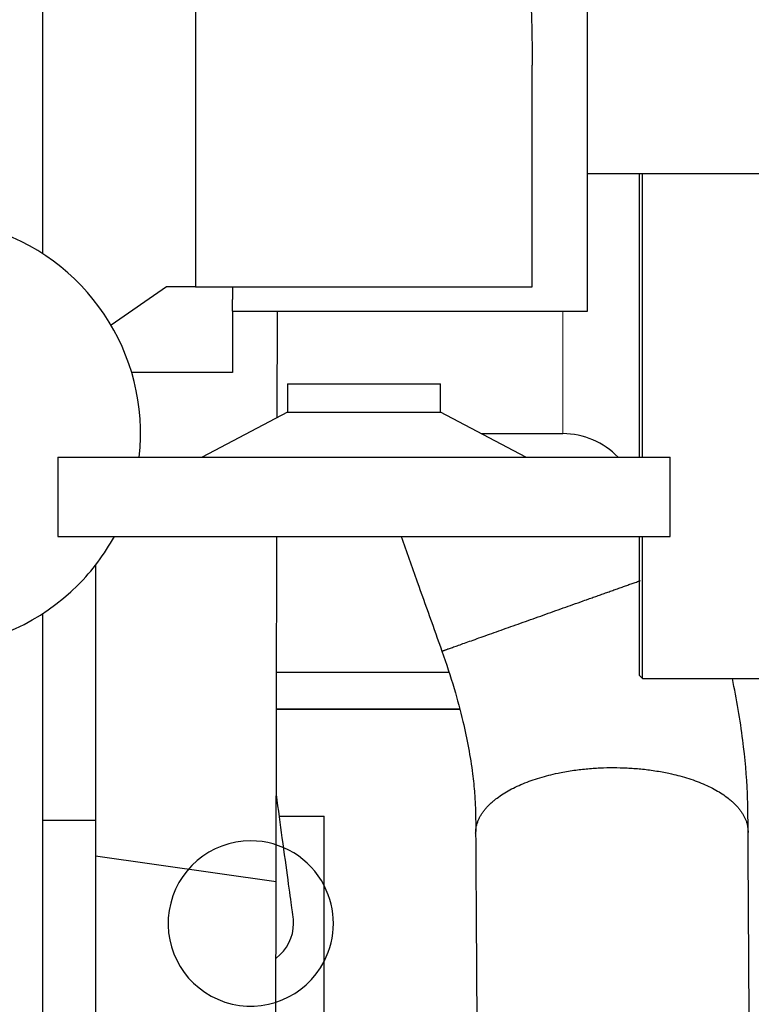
# Model space of a CAD drawing. Header units: inches. Extents: x 0 to 20790, y -12 to 14700.
# Tile 156 of 256: x 7614 to 7853, y 9461 to 9782. Entities that reach past the tile are written whole.
import ezdxf

# ---------------------------------------------------------------- set-up
doc = ezdxf.new("R2010")
doc.units = ezdxf.units.IN
doc.layers.add('1', color=7, linetype='Continuous', true_color=0xffffff)
doc.layers.add('254', color=7, linetype='Continuous', true_color=0xffffff)
doc.styles.add('latin_extended', font='simplex.shx')
doc.dimstyles.get("Standard").update_dxf_attribs({"dimtxt": 0.18, "dimasz": 0.18, "dimexe": 0.18, "dimexo": 0.0625, "dimgap": 0.09, "dimtad": 0, "dimtih": 1, "dimtoh": 1, "dimdec": 4, "dimzin": 0, "dimdsep": 46, "dimtxsty": 'Standard', "dimcen": 0.09, "dimadec": 0, "dimazin": 0, "dimtfac": 1, "dimtdec": 4, "dimtofl": 0, "dimtmove": 0, "dimatfit": 3, "dimfxl": 1, "dimtolj": 1, "dimtzin": 0, "dimarcsym": 0})

# ---------------------------------------------------------------- blocks, each defined once
blk = doc.blocks.new('_U4')
at = {"layer": '254', "color": 3, "linetype": 'Continuous', "lineweight": 13, "transparency": 16777216}
for p, q in [((1196.91, 10968.48), (1196.91, 7971.96)), ((8181.91, 9131.48), (8181.91, 7971.96)), ((1319.41, 8006.96), (8059.41, 8006.96))]:
    blk.add_line(p, q, dxfattribs=at)
at = {"layer": '254', "color": 3, "transparency": 16777216}
for points in [[(1319.41, 8027.37), (1319.41, 7986.54), (1196.91, 8006.96)], [(8059.41, 7986.54), (8059.41, 8027.37), (8181.91, 8006.96)]]:
    blk.add_solid(points, dxfattribs=at)
at = {"layer": 'Defpoints', "color": 0, "transparency": 16777216}
for p in [(1196.91, 11003.48), (8181.91, 9166.48), (8181.91, 8006.96)]:
    blk.add_point(p, dxfattribs=at)
at = {"layer": '254', "color": 2, "lineweight": 13, "transparency": 16777216, "insert": (4473.58, 8190.71), "char_height": 122.5, "attachment_point": 1, "style": 'latin_extended'}
blk.add_mtext('\\A1;6985', dxfattribs=at)

msp = doc.modelspace()

# ---------------------------------------------------------------- linework, layer by layer
at = {"layer": '1', "color": 2, "linetype": 'Continuous', "lineweight": 25}
for p, q in [((7621.915, 9979.979), (7621.915, 9705.776)), ((7799.915, 9686.981), (7799.915, 9946.981)), ((7671.915, 9908.936), (7671.915, 9694.981)), ((7781.915, 9694.981), (7781.915, 9767.376)), ((7799.915, 9731.981), (7967.915, 9731.981)), ((7816.915, 9639.294), (7816.915, 9731.991)), ((7817.915, 9639.304), (7817.915, 9731.996)), ((7662.371, 9694.981), (7644.286, 9682.409)), ((7671.915, 9694.981), (7662.371, 9694.981)), ((7671.915, 9694.981), (7781.915, 9694.981)), ((7683.915, 9694.981), (7683.915, 9690.767)), ((7683.915, 9686.981), (7683.915, 9690.767)), ((7683.915, 9686.981), (7683.915, 9666.981)), ((7683.915, 9686.981), (7799.915, 9686.981)), ((7698.569, 9652.229), (7698.644, 9686.979)), ((7683.915, 9666.981), (7650.997, 9666.981)), ((7701.894, 9663.231), (7751.935, 9663.231)), ((7701.894, 9663.231), (7701.894, 9653.99)), ((7751.935, 9653.99), (7751.935, 9663.231)), ((7701.894, 9653.99), (7674.071, 9639.288)), ((7701.894, 9653.99), (7751.935, 9653.99)), ((7779.759, 9639.288), (7751.935, 9653.99)), ((7765.197, 9646.981), (7791.915, 9646.981)), ((7626.869, 9639.288), (7826.96, 9639.288)), ((7626.869, 9639.288), (7626.869, 9613.436)), ((7826.96, 9613.436), (7826.96, 9639.288)), ((7626.869, 9613.436), (7826.96, 9613.436)), ((7698.238, 9500.6), (7698.484, 9613.438)), ((7816.915, 9567.981), (7816.915, 9613.444)), ((7817.915, 9566.981), (7817.915, 9613.436)), ((7639.215, 9604.063), (7639.215, 9520.707)), ((7621.915, 9588.2), (7621.915, 9566.981)), ((7754.662, 9568.98), (7698.389, 9568.981)), ((7621.915, 9566.981), (7621.915, 9411.984)), ((7816.915, 9567.981), (7817.915, 9566.981)), ((7817.915, 9566.981), (7870.915, 9566.981)), ((7758.175, 9556.98), (7698.363, 9556.981)), ((7698.363, 9556.979), (7758.175, 9556.979)), ((7621.915, 9520.707), (7639.215, 9520.707)), ((7639.215, 9520.707), (7639.215, 9411.981)), ((7699.281, 9521.983), (7713.915, 9521.983)), ((7713.915, 9451.983), (7713.915, 9521.983)), ((7698.238, 9500.6), (7639.215, 9508.954)), ((7698.118, 9445.619), (7698.238, 9500.6))]:
    msp.add_line(p, q, dxfattribs=at)
at = {"layer": '1', "color": 110, "linetype": 'Continuous', "lineweight": 13}
msp.add_line((7791.915, 9686.977), (7791.915, 9646.981), dxfattribs=at)
at = {"layer": '1', "color": 2, "linetype": 'Continuous', "lineweight": 25}
for centre, radius, start, end in [((7583.915, 9646.981), 70, 353.69437, 315), ((7791.915, 9621.981), 25, 43.81313, 90), ((7583.915, 9646.981), 70, 315, 331.36875), ((7689.915, 9486.98), 27, 90.00093, 332.73093), ((7689.915, 9486.98), 27, 27.2653, 90.00093), ((7689.915, 9486.98), 27, 332.73093, 27.2653), ((7689.915, 9486.983), 14, 0, 7.98187), ((7689.915, 9486.983), 14, 306.19688, 0)]:
    msp.add_arc(centre, radius, start, end, dxfattribs=at)
for points, knots in [([(7781.915, 9866.503), (7781.914, 9865.308), (7781.906, 9864.105), (7781.878, 9861.379), (7781.854, 9859.852), (7781.795, 9856.774), (7781.759, 9855.223), (7781.701, 9852.878), (7781.671, 9851.702), (7781.634, 9850.321), (7781.618, 9849.727), (7781.607, 9849.331), (7781.602, 9849.133), (7781.553, 9847.348), (7781.508, 9845.758), (7781.42, 9842.573), (7781.334, 9839.382), (7781.218, 9834.578), (7781.123, 9829.758), (7781.055, 9824.92), (7781.018, 9820.064), (7781.013, 9815.191), (7781.033, 9811.931), (7781.051, 9809.89), (7781.056, 9809.481), (7781.062, 9808.868), (7781.065, 9808.664), (7781.069, 9808.255), (7781.082, 9807.235), (7781.096, 9806.217), (7781.134, 9803.78), (7781.193, 9800.545), (7781.305, 9795.734), (7781.431, 9790.965), (7781.519, 9787.814), (7781.606, 9784.676), (7781.649, 9783.114), (7781.729, 9780.003), (7781.766, 9778.454), (7781.831, 9775.371), (7781.859, 9773.836), (7781.899, 9770.78), (7781.912, 9769.259), (7781.915, 9767.613), (7781.915, 9767.482), (7781.915, 9767.35)], [0, 0, 0, 0, 0.0382553, 0.0382553, 0.0861343, 0.0861343, 0.1340132, 0.1340132, 0.1579527, 0.1699224, 0.1759073, 0.1759073, 0.1818922, 0.1818922, 0.2297711, 0.2297711, 0.2776501, 0.3255291, 0.373408, 0.421287, 0.4691659, 0.5170449, 0.5649239, 0.5649239, 0.5768936, 0.5768936, 0.5828785, 0.5828785, 0.5888634, 0.6128028, 0.6128028, 0.6606818, 0.7085608, 0.7564397, 0.8043187, 0.8043187, 0.8521976, 0.8521976, 0.9000766, 0.9000766, 0.9479556, 0.9479556, 0.9958345, 0.9958345, 1, 1, 1, 1]), ([(7739.058, 9613.439), (7740.814, 9608.502), (7745.259, 9596.001), (7749.705, 9583.5), (7752.394, 9575.936)], [0, 0, 0, 0, 0.3949438, 1, 1, 1, 1]), ([(7752.394, 9575.936), (7753.851, 9571.867), (7756.335, 9564.237), (7759.95, 9550.765), (7762.107, 9539.191), (7763.077, 9529.738), (7763.371, 9524.494), (7763.423, 9520.234), (7763.426, 9517.688), (7763.416, 9516.49)], [0, 0, 0, 0, 0.1998467, 0.3739545, 0.6550565, 0.7656419, 0.8574591, 0.9321893, 1, 1, 1, 1]), ([(7852.414, 9516.985), (7852.415, 9517.677), (7852.413, 9519.48), (7852.406, 9523.573), (7852.164, 9532.721), (7850.89, 9547.541), (7848.724, 9560.231), (7847.301, 9566.97)], [0, 0, 0, 0, 0.0418899, 0.1096066, 0.2547133, 0.6045266, 1, 1, 1, 1]), ([(7703.779, 9488.932), (7703.768, 9489.011), (7703.486, 9491.086), (7702.209, 9500.471), (7700.362, 9514.041), (7698.993, 9524.1), (7698.305, 9529.155)], [0, 0, 0, 0, 0.2575855, 0.5158417, 0.7741926, 1, 1, 1, 1]), ([(7763.416, 9516.49), (7763.511, 9501.127), (7763.701, 9470.387), (7763.917, 9435.549), (7764.038, 9416.074), (7764.063, 9411.976)], [0, 0, 0, 0, 0.4409978, 0.8823671, 1, 1, 1, 1]), ([(7853.114, 9403.98), (7853.091, 9407.841), (7853.025, 9418.468), (7852.917, 9435.86), (7852.791, 9456.157), (7852.666, 9476.454), (7852.54, 9496.73), (7852.456, 9510.24), (7852.414, 9516.985)], [0, 0, 0, 0, 0.1025047, 0.2821138, 0.461723, 0.6413321, 0.8209413, 1, 1, 1, 1])]:
    msp.add_open_spline(points, degree=3, knots=knots, dxfattribs=at)
for points, weights, knots in [([(7752.395, 9575.937), (7752.403, 9575.94), (7752.437, 9575.952), (7752.498, 9575.974), (7753.989, 9576.507), (7763.235, 9579.798), (7783.543, 9587.018), (7802.978, 9593.926), (7807.935, 9595.688), (7812.8, 9597.416), (7817.284, 9599.009)], [1.01548685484, 1.01601310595, 1.01639934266, 1.01661171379, 1.01661171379, 0.958470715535, 1.01661171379, 1.01661171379, 1.01076918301, 1.00464036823, 1.00025885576], [0, 0, 0, 0, 0, 0.0438768, 0.0438768, 0.0438768, 0.7698625, 0.7698625, 0.7698625, 1, 1, 1, 1, 1]), ([(7763.416, 9516.5), (7763.416, 9516.562), (7763.416, 9516.625), (7763.417, 9516.687), (7763.577, 9524.232), (7771.653, 9534.17), (7792.632, 9537.906), (7824.096, 9537.898), (7844.916, 9534.151), (7852.571, 9524.208), (7852.412, 9516.725)], [1.01658800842, 1.01659976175, 1.01660769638, 1.01661171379, 1.01661171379, 0.958470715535, 1.01661171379, 1.01661171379, 0.958470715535, 1.01661171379, 1.01661171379], [0, 0, 0, 0, 0, 0.004139, 0.004139, 0.004139, 0.5020695, 0.5020695, 0.5020695, 1, 1, 1, 1, 1])]:
    msp.add_rational_spline(points, weights, degree=4, knots=knots, dxfattribs=at)

# ---------------------------------------------------------------- dimensions: what is measured, and where the dimension line sits
at = {"layer": '254', "color": 2, "linetype": 'Continuous', "lineweight": 13}
dim = msp.add_linear_dim(base=(8181.915, 8006.958), p1=(1196.915, 11003.48), p2=(8181.915, 9166.481), dimstyle='Standard', override={"dimscale": 35, "dimtxt": 3.5, "dimasz": 3.5, "dimexe": 1, "dimexo": 1, "dimgap": 1.75, "dimtad": 1, "dimtih": 1, "dimtoh": 0, "dimdec": 2, "dimlfac": 1, "dimzin": 8, "dimdsep": 46, "dimlunit": 2, "dimtxsty": 'latin_extended', "dimsah": 1, "dimse1": 0, "dimse2": 0, "dimsd1": 0, "dimsd2": 0, "dimclrd": 3, "dimclre": 3, "dimclrt": 2, "dimtol": 0, "dimtm": -0.1, "dimtfac": 0.714286, "dimtdec": 3, "dimtofl": 1, "dimtmove": 0, "dimtzin": 8, "dimlwd": 13, "dimlwe": 13}, dxfattribs=at)
dim.commit()
dim.dimension.update_dxf_attribs({"geometry": '_U4', "text_midpoint": (4689.415, 8006.958), "dimtype": 160})

doc.saveas('drawing.dxf')
